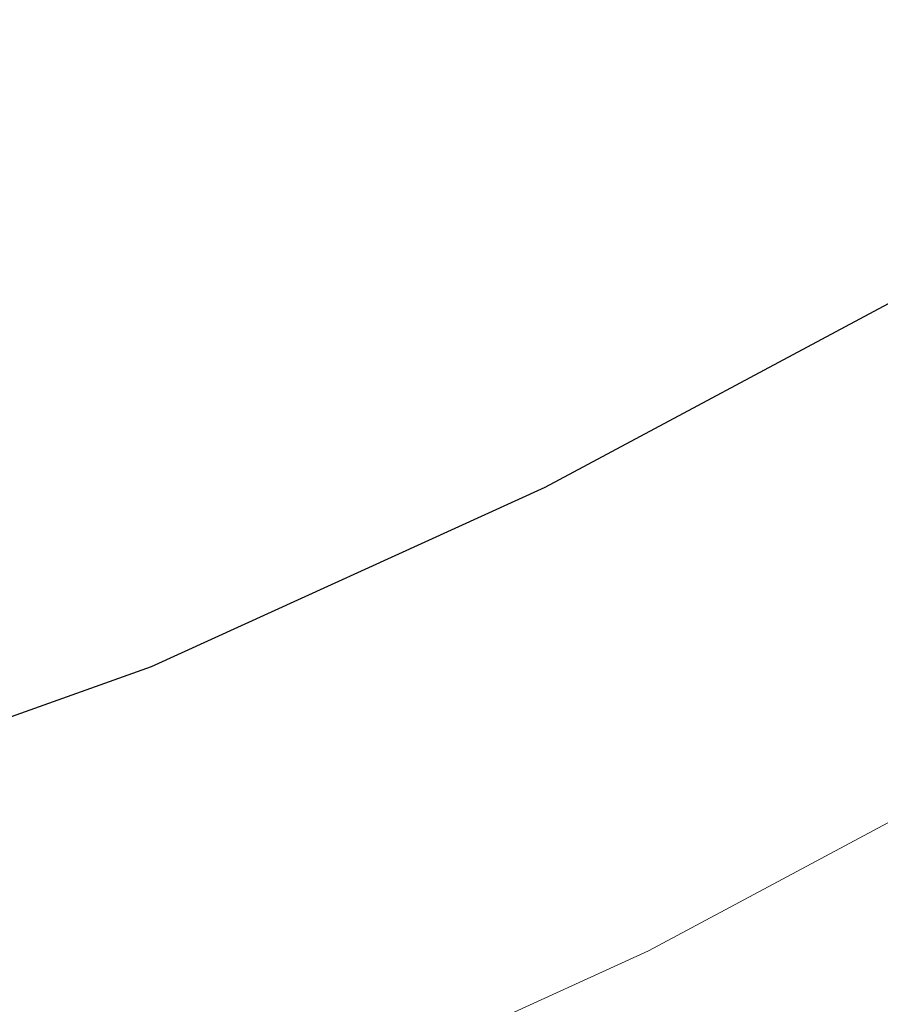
# Model space of a CAD drawing. Extents: x 1620613 to 1693141, y 557269 to 607790.
# Tile 158 of 256: x 1620816.6 to 1620817.84, y 607275.68 to 607277.1. Entities that reach past the tile are written whole.
import ezdxf

# ---------------------------------------------------------------- set-up
doc = ezdxf.new("R2010")
doc.units = 0
doc.header["$LTSCALE"] = 10
doc.header["$MEASUREMENT"] = 0
doc.linetypes.add('DGN Style 2', pattern=[7.346996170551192, 4.408197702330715, -2.938798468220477])
doc.linetypes.add('DGN Style 3', pattern=[10.28579463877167, 7.346996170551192, -2.938798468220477])
for name, color, linetype, lineweight in [('BD_X_Building', 241, 'Continuous', 0), ('DR_X_Text', 7, 'Continuous', 0), ('DT_X_Contour_Major', 132, 'DGN Style 3', 30), ('DT_X_Contour_Minor', 136, 'DGN Style 3', 0), ('SV_X_Top_of_Bank', 97, 'DGN Style 2', 0)]:
    doc.layers.add(name, color=color, linetype=linetype, lineweight=lineweight)
doc.styles.get("Standard").update_dxf_attribs({"font": 'arial.ttf'})
doc.styles.add('Style-Arial', font='arial.ttf')
doc.dimstyles.get("Standard").update_dxf_attribs({"dimtxt": 0.18, "dimasz": 0.18, "dimexe": 0.18, "dimexo": 0.0625, "dimgap": 0.09, "dimtad": 0, "dimtih": 1, "dimtoh": 1, "dimdec": 4, "dimzin": 0, "dimdsep": 46, "dimtxsty": 'Standard', "dimcen": 0.09, "dimadec": 0, "dimazin": 0, "dimtfac": 1, "dimtdec": 4, "dimtofl": 0, "dimtmove": 0, "dimatfit": 3, "dimfxl": 1, "dimtolj": 1, "dimtzin": 0, "dimarcsym": 0})

# ---------------------------------------------------------------- blocks, each defined once
blk = doc.blocks.new('*U1004')
at = {"layer": 'DT_X_Contour_Major', "elevation": -0.5999585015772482, "flags": 128}
blk.add_lwpolyline([(-10.73377092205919, 53.6119735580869), (-16.65830646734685, 49.39508286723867), (-17.82043761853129, 48.56852365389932), (-18.76774440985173, 47.89608488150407), (-19.50022684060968, 47.37776655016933), (-20.01788491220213, 47.01356865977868), (-21.11187395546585, 46.24786820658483), (-21.67916990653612, 45.79580808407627), (-22.56056597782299, 45.01390305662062), (-23.75606216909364, 43.90215312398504), (-25.26565848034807, 42.46055828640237), (-29.71004880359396, 38.17651217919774), (-31.24964678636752, 36.71359038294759), (-32.53514799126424, 35.53785957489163), (-33.56655241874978, 34.64931975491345), (-34.34386006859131, 34.04797092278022), (-36.07788476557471, 32.82729535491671), (-36.67514828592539, 32.41886035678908), (-37.16642032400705, 32.10906203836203), (-37.55170087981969, 31.89790039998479), (-37.83098995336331, 31.78537544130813), (-38.43443884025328, 31.61682445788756), (-38.67519470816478, 31.52673416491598), (-38.94487564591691, 31.38287652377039), (-39.24348165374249, 31.18525153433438), (-39.57101273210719, 30.93385919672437), (-40.48299570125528, 30.19178983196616), (-40.84040511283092, 29.94375833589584), (-41.22864612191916, 29.75621587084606), (-41.64771872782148, 29.62916243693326), (-42.09762293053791, 29.56259803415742), (-43.33847626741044, 29.46574500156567), (-43.85018974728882, 29.43326144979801), (-44.45469018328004, 29.40845056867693), (-45.1519775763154, 29.39131235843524), (-45.9420519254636, 29.38184681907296), (-49.84556845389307, 29.35557720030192), (-51.17910881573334, 28.78344180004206), (-51.61618658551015, 28.59568502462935), (-52.35590259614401, 28.27761558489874), (-53.39825684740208, 27.82923348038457), (-54.74324933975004, 27.25053871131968), (-58.73341364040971, 25.53360244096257), (-60.15440044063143, 24.92007024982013), (-61.42473761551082, 24.36717587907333), (-62.54442516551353, 23.87491932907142), (-63.5134630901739, 23.44330059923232), (-65.89669805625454, 22.37316774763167), (-66.88007602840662, 21.93247842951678), (-68.04278372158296, 21.41301011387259), (-69.38482113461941, 20.81476280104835), (-70.9061882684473, 20.13773649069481), (-75.20227358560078, 18.22729433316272), (-76.75395307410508, 17.53665850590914), (-78.18692755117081, 16.89758264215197), (-79.50119701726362, 16.31006674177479), (-80.69676147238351, 15.77411080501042), (-83.7266600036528, 14.41364159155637), (-84.86542697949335, 13.90157591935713), (-86.00930400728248, 13.3857308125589), (-87.15829108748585, 12.86610627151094), (-88.31238821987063, 12.34270229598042), (-91.39679397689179, 10.94191911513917), (-92.55209704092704, 10.41776898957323), (-93.704701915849, 9.895905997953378), (-94.85460860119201, 9.376330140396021), (-96.00181709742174, 8.859041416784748), (-99.05744216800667, 7.482654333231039), (-100.0939483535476, 7.015814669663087), (-100.9117481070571, 6.647585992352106), (-101.5108414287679, 6.377968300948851), (-101.8912283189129, 6.206961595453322), (-102.6139847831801, 5.882425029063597), (-102.9177686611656, 5.744124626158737), (-103.2870529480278, 5.57262584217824), (-103.7218376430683, 5.367928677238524), (-104.2221227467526, 5.130033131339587), (-105.6435502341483, 4.451380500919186), (-106.1211931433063, 4.223485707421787), (-106.4880512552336, 4.048790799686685), (-106.7441245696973, 3.927295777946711), (-106.8894130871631, 3.859000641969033), (-107.1291360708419, 3.747813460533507), (-107.2624900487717, 3.686513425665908), (-107.4827597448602, 3.586003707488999), (-107.7899451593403, 3.446284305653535), (-108.184046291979, 3.267355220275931), (-110.2259882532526, 2.340863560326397), (-110.4508946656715, 1.857240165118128), (-110.5099906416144, 1.749111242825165), (-110.5908901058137, 1.631991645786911), (-110.693593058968, 1.505881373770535), (-110.8180995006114, 1.370780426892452), (-111.1791879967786, 0.9985236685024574), (-111.3604077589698, 0.7363982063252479), (-111.6332506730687, 0.2292143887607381), (-111.9977167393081, -0.5230277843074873), (-112.453805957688, -1.520328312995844), (-113.7922080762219, -4.506540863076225), (-114.3463180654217, -5.614197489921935), (-115.0048464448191, -6.697507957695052), (-115.7677932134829, -7.756472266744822), (-116.6351583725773, -8.791090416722), (-119.0873566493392, -11.51761060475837), (-119.9171276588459, -12.44106565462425), (-120.567291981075, -13.1665406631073), (-121.0378496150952, -13.69403563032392), (-121.3288005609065, -14.02355055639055), (-121.8651941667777, -14.63828363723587), (-122.0436519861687, -14.84117075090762), (-122.1767302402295, -14.98878228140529), (-122.2644289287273, -15.08111822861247), (-122.306748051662, -15.11817859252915), (-122.3590929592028, -15.14330545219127), (-122.6215193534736, -15.30107688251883), (-123.3695398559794, -15.75554602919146), (-124.6031544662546, -16.5067128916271), (-126.3223631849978, -17.55457747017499), (-131.5543785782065, -20.7444799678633), (-133.3056607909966, -21.80791465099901), (-134.6354958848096, -22.60579182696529), (-135.5438838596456, -23.13811149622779), (-136.0308247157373, -23.40487365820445), (-136.7674041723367, -23.76216274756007), (-137.3613537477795, -24.05114544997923), (-138.5907678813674, -24.65012674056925), (-140.4556465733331, -25.55910661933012), (-142.9559898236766, -26.77808508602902), (-150.47085790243, -30.44202578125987), (-152.9982851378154, -31.66934858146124), (-154.9444157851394, -32.60336146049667), (-156.3092498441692, -33.24406441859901), (-157.0927873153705, -33.59145745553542), (-158.407158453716, -34.12675899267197), (-158.8597634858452, -34.31261257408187), (-159.2318002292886, -34.46869716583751), (-159.5232686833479, -34.5950127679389), (-159.7341688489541, -34.69155938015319), (-160.1891449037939, -34.90932502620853), (-160.403595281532, -34.9726859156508), (-160.7057143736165, -34.99944434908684), (-161.0955021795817, -34.98960032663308), (-161.5729586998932, -34.94315384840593), (-162.9630677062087, -34.77049329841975), (-163.5915896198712, -34.8109115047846), (-164.4345736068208, -35.06166153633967), (-165.4920196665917, -35.52274339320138), (-166.7639277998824, -36.19415707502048), (-170.4416322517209, -38.26503599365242), (-171.8236212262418, -39.01892638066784), (-173.2113098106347, -39.72743835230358), (-174.6046980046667, -40.3905719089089), (-176.0037858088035, -41.00832705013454), (-179.7422860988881, -42.59516954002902), (-181.0999493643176, -43.16763779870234), (-182.3690639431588, -43.69491070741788), (-183.5496298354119, -44.17698826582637), (-184.6416470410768, -44.61387047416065), (-187.4356280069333, -45.7186292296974), (-188.3588541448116, -46.0850279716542), (-189.0330468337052, -46.35565513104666), (-189.4582060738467, -46.5305107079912), (-189.6343318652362, -46.60959470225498), (-189.7719560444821, -46.69278991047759), (-190.073340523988, -46.87601981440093), (-190.8742758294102, -47.36331311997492), (-192.1747619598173, -48.1546698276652), (-193.9747989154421, -49.25008993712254), (-199.4409652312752, -52.57662809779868), (-201.3165164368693, -53.7176917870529), (-202.8435453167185, -54.64597923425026), (-204.0220518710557, -55.36149043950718), (-204.8520360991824, -55.86422540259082), (-206.6006309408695, -56.92115031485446), (-207.3815209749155, -57.37984330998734), (-208.4127449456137, -57.96322861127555), (-209.6943028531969, -58.67130621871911), (-211.2261946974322, -59.504076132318), (-215.6450181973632, -61.89105231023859), (-217.0946274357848, -62.6922008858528), (-218.1293375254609, -63.30541447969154), (-218.7491484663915, -63.73069309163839), (-218.9540602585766, -63.96803672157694), (-218.9472928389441, -64.35037309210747), (-219.2266561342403, -64.57905643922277), (-220.0698215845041, -64.97835420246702), (-221.4767891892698, -65.54826638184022), (-223.4475589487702, -66.28879297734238), (-233.9600228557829, -70.14268406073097), (-239.4100908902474, -72.23705121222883), (-240.4478701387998, -72.63609548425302), (-241.2254644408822, -72.93564237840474), (-241.7428737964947, -73.1356918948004), (-242.0000982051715, -73.23624403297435), (-242.3391166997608, -73.37171989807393), (-242.5651189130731, -73.4604465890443), (-242.9888616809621, -73.62501976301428), (-243.6103450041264, -73.86543941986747), (-244.4295688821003, -74.1817055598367), (-246.8778199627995, -75.12621057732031), (-247.6972221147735, -75.44054437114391), (-248.3192402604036, -75.67516698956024), (-248.7438743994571, -75.83007843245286), (-248.9711245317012, -75.90527870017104), (-249.3139462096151, -75.99953118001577), (-249.4553763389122, -76.03460672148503), (-249.6225504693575, -76.06914398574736), (-249.8154686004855, -76.10314297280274), (-250.0341307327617, -76.1366036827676), (-250.6515550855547, -76.2251145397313), (-250.7572361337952, -76.28727380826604), (-250.6112110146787, -76.40736847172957), (-250.2134797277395, -76.5853985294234), (-249.5640422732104, -76.82136398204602), (-247.4966008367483, -77.52785238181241), (-246.7252398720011, -77.69826776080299), (-245.9617380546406, -77.67964759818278), (-245.2060953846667, -77.47199189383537), (-244.4583118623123, -77.07530064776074), (-242.4747013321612, -75.76540993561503), (-241.3212684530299, -75.61646996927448), (-239.348677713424, -76.15206810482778), (-236.5569291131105, -77.37220434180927), (-232.9460226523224, -79.27687868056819), (-222.2247282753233, -85.26872771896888), (-218.6544389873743, -87.22645936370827), (-215.9845419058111, -88.60576751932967), (-214.2150370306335, -89.40665218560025), (-213.3459243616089, -89.62911336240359), (-212.228813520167, -89.4511118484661), (-211.7801512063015, -89.34597439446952), (-211.2719973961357, -89.16406316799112), (-210.7043520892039, -88.90537816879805), (-210.0772152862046, -88.56991939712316), (-208.3255284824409, -87.57299764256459), (-207.6233193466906, -87.1899204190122), (-206.8304570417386, -86.78838006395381), (-205.9469415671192, -86.36837657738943), (-204.9727729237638, -85.92990995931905), (-202.2541189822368, -84.7360481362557), (-201.2339543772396, -84.2960357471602), (-200.2124510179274, -83.87139494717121), (-199.1896089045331, -83.46212573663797), (-198.1654280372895, -83.06822811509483), (-195.4324940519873, -82.03832991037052), (-194.4539366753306, -81.65563499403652), (-193.5679650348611, -81.27997389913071), (-192.7745791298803, -80.91134662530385), (-192.0737789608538, -80.54975317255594), (-190.32842615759, -79.59488239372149), (-189.6504994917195, -79.24457638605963), (-188.9257340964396, -78.90981144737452), (-188.1541299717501, -78.59058757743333), (-187.3356871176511, -78.28690477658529), (-185.0907212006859, -77.49780539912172), (-184.3325525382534, -77.23034574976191), (-183.7417709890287, -77.01979133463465), (-183.3183765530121, -76.86614215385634), (-183.0623692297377, -76.76939820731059), (-182.6028658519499, -76.58728799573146), (-182.2722142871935, -76.4601734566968), (-181.6248871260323, -76.21541249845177), (-180.660884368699, -75.85300512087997), (-179.380206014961, -75.3729513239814), (-175.542829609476, -73.93594597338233), (-174.0332973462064, -73.36545769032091), (-172.3827328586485, -72.73174685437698), (-170.5911361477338, -72.0348134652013), (-168.6585072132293, -71.27465752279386), (-163.3167870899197, -69.16327827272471), (-161.5280496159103, -68.4570101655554), (-160.1681272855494, -67.92174028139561), (-159.2370200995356, -67.55746862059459), (-158.7347280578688, -67.36419518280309), (-157.9670361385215, -67.0767969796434), (-157.6216973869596, -66.92370839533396), (-157.1614500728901, -66.67999129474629), (-156.5862941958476, -66.3456456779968), (-155.8962297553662, -65.92067154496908), (-153.9028464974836, -64.666569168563), (-153.1282227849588, -64.20210239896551), (-152.2993890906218, -63.74927887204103), (-151.4163454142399, -63.30809858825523), (-150.4790917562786, -62.87856154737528), (-147.9074686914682, -61.74865376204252), (-146.8264920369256, -61.28267503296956), (-145.5122793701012, -60.73216968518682), (-143.9648306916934, -60.09713771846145), (-142.1841460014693, -59.37757913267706), (-137.1246721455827, -57.34605407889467), (-135.3881328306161, -56.65855684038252), (-133.9731202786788, -56.11970891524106), (-132.8796344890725, -55.72951030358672), (-132.107675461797, -55.48796100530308), (-130.4778204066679, -55.04202862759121), (-129.8940351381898, -54.86025327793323), (-129.3650706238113, -54.64937651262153), (-128.8909268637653, -54.40939833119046), (-128.4716038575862, -54.14031873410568), (-127.4265035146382, -53.38397125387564), (-127.0504658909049, -53.13931163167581), (-126.706178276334, -52.97259337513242), (-126.3936406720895, -52.8838164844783), (-126.1128530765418, -52.87298095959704), (-125.4064195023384, -52.94800804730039), (-125.1204987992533, -53.00101726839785), (-124.7925618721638, -53.10377461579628), (-124.4226087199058, -53.25628008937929), (-124.0106393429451, -53.45853368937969), (-121.9900777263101, -54.51846278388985), (-120.2412646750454, -53.72941421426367), (-119.9025982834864, -53.57761703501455), (-119.6360904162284, -53.46038916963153), (-119.4417410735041, -53.37773061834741), (-119.3195502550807, -53.32964138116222), (-119.0899194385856, -53.24749583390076), (-119.0016083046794, -53.21353781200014), (-118.9088980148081, -53.17327290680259), (-118.811788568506, -53.12670111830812), (-118.7102799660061, -53.07382244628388), (-118.433724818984, -52.92440347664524), (-118.341659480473, -52.87479305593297), (-118.2728798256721, -52.83802602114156), (-118.2273858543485, -52.81410237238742), (-118.2051775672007, -52.80302210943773), (-118.1770030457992, -52.79059925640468), (-118.1604607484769, -52.78334929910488), (-118.131964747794, -52.77091656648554), (-118.0915150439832, -52.75330105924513), (-118.0391116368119, -52.73050277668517), (-117.8834309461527, -52.66279699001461), (-117.8322742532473, -52.64046413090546), (-117.7955646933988, -52.62424489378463), (-117.7733022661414, -52.61413927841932), (-117.7654869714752, -52.61014728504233), (-117.7639090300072, -52.60765346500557), (-117.6817146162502, -52.57226779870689), (-117.4363148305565, -52.46798116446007), (-117.0277096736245, -52.29479356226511), (-116.4558991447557, -52.05270499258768), (-114.7134639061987, -51.31526751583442), (-114.0982569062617, -51.05326104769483), (-113.5594623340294, -50.82031975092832), (-113.0970801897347, -50.61644362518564), (-112.7111104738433, -50.44163267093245), (-111.783741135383, -50.01422368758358), (-111.4237898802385, -49.8491583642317), (-111.0394631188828, -49.67451913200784), (-110.630760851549, -49.49030599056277), (-110.1976830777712, -49.29651893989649), (-109.0103083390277, -48.76698825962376), (-108.4570306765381, -48.52119234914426), (-107.6877287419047, -48.18095262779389), (-106.7024025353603, -47.74626909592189), (-105.5010520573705, -47.21714175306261), (-102.0094184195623, -45.6802104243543), (-100.6969020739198, -45.10150892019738), (-99.37807826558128, -44.51810290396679), (-98.05294699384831, -43.9299923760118), (-96.72150825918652, -43.33717733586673), (-93.16259501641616, -41.75006454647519), (-91.76980779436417, -41.1275488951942), (-90.26063105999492, -40.45033653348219), (-88.63506481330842, -39.71842746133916), (-86.89310905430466, -38.93182167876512), (-82.09270768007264, -36.7612773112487), (-80.39681498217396, -35.99461507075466), (-78.90943791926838, -35.3225366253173), (-77.6305764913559, -34.74504197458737), (-76.56023069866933, -34.2621311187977), (-73.98399609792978, -33.1004805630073), (-72.97347641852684, -32.64564099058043), (-71.87409333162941, -32.15236019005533), (-70.68584683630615, -31.620638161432), (-69.40873693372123, -31.05047490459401), (-65.88462598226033, -29.4787845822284), (-64.62347106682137, -28.91544448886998), (-63.48308953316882, -28.40419195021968), (-62.46348138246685, -27.94502696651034), (-61.5646466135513, -27.53794953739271), (-59.32878507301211, -26.52185979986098), (-58.57041817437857, -26.17659243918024), (-57.97221363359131, -25.90285766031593), (-57.53417145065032, -25.70065546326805), (-57.25629162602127, -25.56998584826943), (-56.728828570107, -25.31691031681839), (-56.53680415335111, -25.22439875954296), (-56.35632819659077, -25.13667073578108), (-56.1874006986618, -25.05372624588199), (-56.03002166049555, -24.97556528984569), (-55.62574217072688, -24.7735141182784), (-55.42500568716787, -24.67597781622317), (-55.12600585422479, -24.53490728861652), (-54.72874267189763, -24.3503025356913), (-54.23321614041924, -24.12216355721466), (-52.78079425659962, -23.4557473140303), (-52.30419238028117, -23.23717727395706), (-51.96370316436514, -23.08127933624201), (-51.75932660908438, -22.98805350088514), (-51.69106271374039, -22.95749976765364), (-51.69050920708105, -22.95958594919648), (-51.6877333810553, -22.95901007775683), (-51.67982103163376, -22.95571782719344), (-51.66677215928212, -22.94970919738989), (-51.64858676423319, -22.94098418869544), (-51.59324368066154, -22.91409565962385), (-51.56284228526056, -22.89934679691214), (-51.51314541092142, -22.8752666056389), (-51.4441530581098, -22.84185508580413), (-51.35586522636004, -22.79911223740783), (-50.89883256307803, -22.57787251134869), (-50.69231312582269, -18.5527205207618), (-50.5474165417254, -17.63390223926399), (-50.2012351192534, -16.60251253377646), (-49.65376885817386, -15.45855140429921), (-48.90501775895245, -14.202018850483), (-46.63996837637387, -10.70117014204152), (-45.6946967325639, -9.466899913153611), (-44.55766883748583, -8.389725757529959), (-43.22888469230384, -7.469647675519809), (-41.70834429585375, -6.706665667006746), (-37.39789490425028, -4.881508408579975), (-35.95202314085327, -4.269288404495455), (-34.84724489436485, -3.801496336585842), (-34.08356016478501, -3.478132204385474), (-33.66096895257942, -3.299196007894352), (-32.98885040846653, -3.014603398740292), (-32.56708585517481, -2.771073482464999), (-31.80588110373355, -2.253928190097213), (-30.70523615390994, -1.463167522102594), (-29.26515100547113, -0.3987914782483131), (-24.97233701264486, 2.80436514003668), (-23.38410124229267, 3.962981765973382), (-21.8390044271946, 5.036464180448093), (-20.33704656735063, 6.024812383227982), (-18.87822766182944, 6.928026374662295), (-15.04556252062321, 9.223084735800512), (-13.7699835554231, 9.989806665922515), (-12.81774551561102, 10.56867868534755), (-12.18884840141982, 10.95970079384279), (-11.88329221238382, 11.16287299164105), (-11.49959694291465, 11.45419897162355), (-11.18522729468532, 11.65942326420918), (-10.52988980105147, 12.05660165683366), (-9.533584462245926, 12.64573414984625), (-8.196311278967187, 13.42682074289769), (-4.175625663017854, 15.76565712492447), (-2.723575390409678, 16.61259203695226), (-1.38293878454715, 17.39926948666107), (-0.1537158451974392, 18.12568947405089), (0.9640934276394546, 18.7918519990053), (3.796366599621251, 20.48794211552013), (4.937221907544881, 21.17791070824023), (6.235582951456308, 21.97574889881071), (7.691449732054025, 22.88145668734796), (9.304822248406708, 23.89503407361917), (13.81715660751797, 26.7417332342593), (15.40810793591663, 27.75897642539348), (16.79671115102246, 28.67568162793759), (17.9829662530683, 29.49184884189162), (18.9668732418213, 30.20747806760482), (21.32082772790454, 31.98177201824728), (22.13515316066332, 32.46913583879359), (22.8126635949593, 32.60050683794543), (23.353359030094, 32.37588501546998), (23.7572394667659, 31.79527037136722), (25.32277983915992, 28.25508544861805)], dxfattribs=at)
at = {"layer": 'DT_X_Contour_Minor', "transparency": 33554559, "flags": 128}
for points, elevation in [([(-8.492572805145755, 53.84820810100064), (-15.07808903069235, 49.16085297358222), (-16.3698752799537, 48.24207730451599), (-17.42286993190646, 47.49461677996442), (-18.23707298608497, 46.91847140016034), (-18.81248444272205, 46.51364116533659), (-20.02852619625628, 45.66251406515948), (-20.61667068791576, 45.20093063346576), (-21.4690728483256, 44.45452566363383), (-22.58573267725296, 43.42329915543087), (-23.96665017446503, 42.1072511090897), (-28.00144039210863, 38.21802760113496), (-29.43448192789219, 36.86505633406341), (-30.70751387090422, 35.72306016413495), (-31.82053622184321, 34.79203909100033), (-32.773548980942, 34.07199311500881), (-35.10157021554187, 32.43317064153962), (-35.90342855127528, 31.88482473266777), (-36.56298763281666, 31.46890386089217), (-37.08024746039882, 31.18540802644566), (-37.45520803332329, 31.03433722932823), (-38.26537055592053, 30.80804848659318), (-38.5701864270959, 30.70207889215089), (-38.87701214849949, 30.55388666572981), (-39.18584772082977, 30.36347180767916), (-39.49669314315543, 30.1308343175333), (-40.32829407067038, 29.45417083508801), (-40.65420147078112, 29.22800079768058), (-41.00822297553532, 29.05698829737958), (-41.39035858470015, 28.94113333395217), (-41.80060829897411, 28.88043590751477), (-42.93209300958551, 28.7921194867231), (-43.44573148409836, 28.76218254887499), (-44.138033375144, 28.73860905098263), (-45.00899868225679, 28.72139899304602), (-46.05862740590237, 28.71055237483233), (-51.37377608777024, 28.67478285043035), (-51.64091039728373, 28.5601728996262), (-51.89018734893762, 28.45297396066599), (-53.54094456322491, 27.74273809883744), (-59.19179588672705, 25.3112302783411), (-60.67735568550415, 24.67029647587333), (-61.94700678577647, 24.11884824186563), (-63.0007491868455, 23.65688557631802), (-63.8385828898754, 23.28440847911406), (-65.78492783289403, 22.41045031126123), (-66.63796543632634, 22.0283434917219), (-67.73731953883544, 21.5374916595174), (-69.08299014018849, 20.93789481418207), (-70.67497724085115, 20.22955295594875), (-75.24869817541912, 18.19564798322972), (-76.87309035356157, 17.47275672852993), (-78.31597618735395, 16.82951169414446), (-79.57735567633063, 16.26591287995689), (-80.65722882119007, 15.78196028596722), (-83.29488208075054, 14.59761499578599), (-84.31423909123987, 14.13911842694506), (-85.39407017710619, 13.65188768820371), (-86.53437533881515, 13.13592277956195), (-87.73515457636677, 12.59122370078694), (-91.01786464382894, 11.10038059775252), (-92.24744508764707, 10.54253152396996), (-93.47415386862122, 9.98711662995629), (-94.69799098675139, 9.434135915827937), (-95.91895644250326, 8.883589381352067), (-99.17103543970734, 7.41871086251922), (-100.2649665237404, 6.925994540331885), (-101.1077005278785, 6.546504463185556), (-101.6992374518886, 6.280240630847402), (-102.0395772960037, 6.127203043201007), (-102.6122207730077, 5.870071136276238), (-102.8710252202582, 5.751846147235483), (-103.2179559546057, 5.590020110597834), (-103.6530129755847, 5.38459302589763), (-104.1761962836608, 5.135564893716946), (-105.6888534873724, 4.413355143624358), (-106.1915380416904, 4.173437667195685), (-106.5650988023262, 3.995342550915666), (-106.8095357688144, 3.879069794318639), (-106.9248489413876, 3.824619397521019), (-107.0601856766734, 3.76184815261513), (-107.1354712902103, 3.727240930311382), (-107.2598255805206, 3.6704976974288), (-107.4332485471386, 3.591618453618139), (-107.6557401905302, 3.490603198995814), (-108.8085281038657, 2.967547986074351), (-109.2859254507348, 1.940985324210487), (-109.4113654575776, 1.7114655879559), (-109.5830866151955, 1.462861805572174), (-109.8010889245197, 1.195173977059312), (-110.0653723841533, 0.9084021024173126), (-110.8318364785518, 0.1182317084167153), (-111.1405282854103, -0.2686568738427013), (-111.4917556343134, -0.8366948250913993), (-111.8855185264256, -1.585882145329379), (-112.3218169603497, -2.516218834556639), (-113.5419935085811, -5.238649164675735), (-114.0471570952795, -6.24846274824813), (-114.6475154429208, -7.236080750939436), (-115.3430685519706, -8.201503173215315), (-116.1338164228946, -9.144730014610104), (-118.3694037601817, -11.63040748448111), (-119.1451630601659, -12.49439190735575), (-119.7957504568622, -13.22208707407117), (-120.3211659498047, -13.81349298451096), (-120.7214095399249, -14.2686096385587), (-121.6218299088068, -15.30053504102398), (-121.9213992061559, -15.64111272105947), (-122.1447918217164, -15.88890170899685), (-122.2920077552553, -16.04390200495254), (-122.3630470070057, -16.10611360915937), (-122.4509161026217, -16.14829296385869), (-122.7035569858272, -16.29858686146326), (-123.3955778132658, -16.71783403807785), (-124.5269785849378, -17.40603449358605), (-126.0977593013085, -18.36318822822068), (-130.8723478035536, -21.27420255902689), (-132.5060559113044, -22.2619009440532), (-133.8262388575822, -23.04173535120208), (-134.8328966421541, -23.61370578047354), (-135.52602926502, -23.97781223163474), (-136.956349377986, -24.67161079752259), (-137.7491084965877, -25.05695722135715), (-139.0546457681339, -25.69264756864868), (-140.8729611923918, -26.57868183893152), (-143.2040547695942, -27.71506003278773), (-150.1040085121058, -31.07919378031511), (-152.4425822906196, -32.21340242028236), (-154.2833383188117, -33.09292802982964), (-155.6262765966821, -33.71777060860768), (-156.4713971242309, -34.08793015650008), (-158.0612948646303, -34.73544491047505), (-158.6026263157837, -34.95731399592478), (-159.034197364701, -35.13728518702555), (-159.3560080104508, -35.27535848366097), (-159.5680582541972, -35.37153388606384), (-159.9871783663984, -35.57213776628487), (-160.2028264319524, -35.6282573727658), (-160.5354305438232, -35.64616328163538), (-160.9849907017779, -35.62585549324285), (-161.551506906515, -35.56733400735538), (-163.2181581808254, -35.36032511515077), (-163.9239199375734, -35.38187072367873), (-164.7912167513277, -35.60176421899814), (-165.8200486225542, -36.02000560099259), (-167.0104155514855, -36.63659486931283), (-170.4001074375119, -38.54529676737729), (-171.6738685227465, -39.24014763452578), (-172.9528828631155, -39.89317381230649), (-174.2371504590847, -40.50437530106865), (-175.5266713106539, -41.07375210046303), (-178.9723979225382, -42.53632397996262), (-180.2544681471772, -43.07611123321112), (-181.5163838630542, -43.59854408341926), (-182.7581450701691, -44.10362253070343), (-183.9797517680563, -44.59134657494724), (-187.2104969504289, -45.86880482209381), (-188.2780448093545, -46.2924802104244), (-189.0576294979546, -46.60541269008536), (-189.5492510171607, -46.80760226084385), (-189.7529093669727, -46.89904892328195), (-189.9120474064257, -46.99524947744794), (-190.1994348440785, -47.16993256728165), (-190.9422436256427, -47.6218314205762), (-192.1404737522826, -48.35094603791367), (-193.7941252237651, -49.35727641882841), (-198.8110909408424, -52.41044511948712), (-200.565739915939, -53.47782217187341), (-202.066962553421, -54.39007680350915), (-203.3147588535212, -55.14720901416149), (-204.3091288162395, -55.74921880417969), (-206.6228802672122, -57.14774834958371), (-207.571740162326, -57.70909219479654), (-208.6830062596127, -58.34422657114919), (-209.956678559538, -59.05315147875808), (-211.3927570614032, -59.83586691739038), (-215.4388413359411, -62.02149546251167), (-216.7657182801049, -62.78071422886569), (-217.7117859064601, -63.41914911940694), (-218.2770442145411, -63.93680013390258), (-218.4614932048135, -64.33366727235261), (-218.4456114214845, -65.23093447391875), (-218.8592534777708, -65.67890275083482), (-220.1120909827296, -66.34985718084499), (-222.204123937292, -67.24379776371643), (-225.1353523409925, -68.36072449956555), (-234.0708886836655, -71.63651066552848), (-236.5019040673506, -72.99134994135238), (-237.0932979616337, -74.59902814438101), (-235.8450703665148, -76.4595452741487), (-232.7572212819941, -78.57290133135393), (-222.0701284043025, -84.54563605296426), (-218.5152384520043, -86.49776137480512), (-215.86588825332, -87.87458629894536), (-214.1220778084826, -88.67611082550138), (-213.2838071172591, -88.90233495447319), (-212.2558049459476, -88.73853210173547), (-211.8429311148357, -88.64178115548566), (-211.3753112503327, -88.47438045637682), (-210.8529453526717, -88.23633000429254), (-210.2758334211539, -87.92762979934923), (-208.6638735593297, -87.01022958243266), (-207.9868110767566, -86.64415467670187), (-207.1645935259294, -86.2339801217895), (-206.1972209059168, -85.77970591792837), (-205.0846932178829, -85.28133206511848), (-201.9244126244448, -83.89353559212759), (-200.7700283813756, -83.39391655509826), (-199.6770860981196, -82.93590679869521), (-198.645585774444, -82.51950632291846), (-197.6755274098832, -82.144715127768), (-195.1706277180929, -81.20075098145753), (-194.2737205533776, -80.84998788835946), (-193.4616738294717, -80.50567171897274), (-192.7344875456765, -80.1678024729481), (-192.0921617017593, -79.8363801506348), (-190.4924400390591, -78.9611831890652), (-189.8710791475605, -78.64010649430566), (-189.2067877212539, -78.33327413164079), (-188.4995657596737, -78.04068610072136), (-187.749413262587, -77.76234240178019), (-185.6917658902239, -77.0390849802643), (-184.9968583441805, -76.79394199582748), (-184.455371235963, -76.60095610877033), (-184.0673045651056, -76.46012731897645), (-183.8326583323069, -76.37145562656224), (-183.4114956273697, -76.20454057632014), (-183.0717121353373, -76.07428115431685), (-182.3682336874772, -75.80868917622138), (-181.3010602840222, -75.40776464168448), (-179.8701919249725, -74.87150755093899), (-175.5696163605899, -73.26104523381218), (-173.9291817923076, -72.64197545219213), (-172.2333097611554, -71.99261284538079), (-170.4820002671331, -71.31295741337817), (-168.675253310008, -70.60300915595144), (-163.7833448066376, -68.66942336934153), (-162.1383236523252, -68.02004190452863), (-160.8721915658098, -67.522086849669), (-159.9849485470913, -67.17555820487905), (-159.4765945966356, -66.98045597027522), (-158.6261694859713, -66.6620852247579), (-158.2436140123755, -66.4924984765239), (-157.7337664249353, -66.2225162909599), (-157.0966267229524, -65.85213866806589), (-156.3321949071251, -65.3813656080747), (-154.1239872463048, -63.99211019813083), (-153.2658833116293, -63.47758842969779), (-152.3477272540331, -62.97596468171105), (-151.3695190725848, -62.48723895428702), (-150.3312587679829, -62.01141124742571), (-147.4824951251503, -60.75973472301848), (-146.3314798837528, -60.26219184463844), (-145.0150068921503, -59.7083206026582), (-143.5330761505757, -59.09812099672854), (-141.8856876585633, -58.43159302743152), (-137.2720413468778, -56.57908062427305), (-135.6885213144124, -55.95216383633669), (-134.3981959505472, -55.46079777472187), (-133.4010652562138, -55.1049824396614), (-132.6971292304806, -54.88471783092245), (-131.2108927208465, -54.47807984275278), (-130.6555999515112, -54.29571359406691), (-130.1043990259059, -54.05359333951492), (-129.5572899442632, -53.75171907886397), (-129.0142727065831, -53.39009081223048), (-127.5716825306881, -52.34607675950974), (-127.0677549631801, -52.00675716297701), (-126.6379148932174, -51.77180891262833), (-126.2821623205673, -51.64123200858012), (-126.0004972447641, -51.61502645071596), (-125.3481737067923, -51.68430675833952), (-125.0562257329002, -51.74790574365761), (-124.6696244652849, -51.8867424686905), (-124.188369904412, -52.10081693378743), (-123.6124620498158, -52.39012913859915), (-120.7040343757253, -53.91580748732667), (-119.51421548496, -53.37897200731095), (-119.2838011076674, -53.27569558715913), (-119.10248035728, -53.19593867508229), (-118.970253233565, -53.13970127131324), (-118.8871197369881, -53.10698337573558), (-118.7308885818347, -53.05109499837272), (-118.6708053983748, -53.02799138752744), (-118.6077292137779, -53.00059683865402), (-118.5416600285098, -52.96891135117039), (-118.4725978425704, -52.93293492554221), (-118.2844413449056, -52.83127653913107), (-118.2218039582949, -52.79752369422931), (-118.1750091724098, -52.7725089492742), (-118.1440569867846, -52.75623230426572), (-118.1289474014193, -52.74869375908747), (-118.0985239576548, -52.73530920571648), (-118.0516161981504, -52.71486564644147), (-118.0159631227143, -52.69935465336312), (-117.9100445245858, -52.65329048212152), (-117.8752396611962, -52.63809614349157), (-117.8502640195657, -52.62706125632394), (-117.8351176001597, -52.62018582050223), (-117.8298004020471, -52.61746983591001), (-117.8287268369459, -52.61577314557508), (-117.7415130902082, -52.57845470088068), (-117.4806770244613, -52.4677718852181), (-117.0462186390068, -52.28372469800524), (-116.4381379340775, -52.02631313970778), (-114.5850929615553, -51.24206315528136), (-113.9380895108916, -50.96676909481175), (-113.3868628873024, -50.72907440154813), (-112.9314130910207, -50.52897907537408), (-112.571740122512, -50.36648311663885), (-111.7403146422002, -49.98329304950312), (-111.4176032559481, -49.83530506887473), (-111.0730382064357, -49.67873367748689), (-110.7066194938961, -49.51357887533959), (-110.3183471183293, -49.33984066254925), (-109.2538159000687, -48.86509421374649), (-108.7303056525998, -48.63263465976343), (-107.9581733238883, -48.29131583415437), (-106.9374189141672, -47.84113773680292), (-105.6680424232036, -47.28210036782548), (-101.9515423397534, -45.6461883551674), (-100.581994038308, -45.04247959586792), (-99.26072419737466, -44.45828732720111), (-97.98773281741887, -43.89361154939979), (-96.76301989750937, -43.34845226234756), (-93.5614900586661, -41.92071615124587), (-92.27156418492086, -41.34398258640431), (-90.80293394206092, -40.68458397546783), (-89.15559933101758, -39.94252031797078), (-87.3295603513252, -39.11779161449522), (-82.22185058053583, -36.80829500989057), (-80.41739153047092, -35.99255317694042), (-78.83479670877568, -35.27745013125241), (-77.47406611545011, -34.66298587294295), (-76.33519975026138, -34.14916040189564), (-73.59404174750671, -32.91314419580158), (-72.54619530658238, -32.44139086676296), (-71.45852448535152, -31.95314303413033), (-70.33102928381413, -31.44840069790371), (-69.16370970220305, -30.92716385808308), (-65.99775831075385, -29.51520628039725), (-64.84745490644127, -29.00124748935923), (-63.77100823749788, -28.51833929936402), (-62.76841830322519, -28.06648171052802), (-61.83968510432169, -27.64567472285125), (-59.46153888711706, -26.56492355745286), (-58.65491140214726, -26.19768423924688), (-58.01863860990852, -25.90652965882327), (-57.552720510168, -25.69145981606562), (-57.2571571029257, -25.55247471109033), (-56.6961276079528, -25.28329408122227), (-56.49730208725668, -25.18760355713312), (-56.32159764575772, -25.10241745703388), (-56.16901428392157, -25.02773578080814), (-56.03955200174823, -24.96355852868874), (-55.72514735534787, -24.80642508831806), (-55.55238282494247, -24.72293080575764), (-55.26989271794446, -24.59029803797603), (-54.87767703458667, -24.40852678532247), (-54.37573577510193, -24.17761704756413), (-51.77731688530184, -22.98538180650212), (-51.7360826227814, -22.79091591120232), (-51.72151687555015, -22.62124968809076), (-51.69549146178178, -22.19559354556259), (-51.65800638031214, -21.5139474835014), (-51.60906163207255, -20.57631150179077), (-51.46326274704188, -17.7346289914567), (-51.31786534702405, -16.65141810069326), (-50.99102230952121, -15.53304731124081), (-50.48273363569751, -14.37951662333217), (-49.79299932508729, -13.19082603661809), (-47.71178031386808, -9.974104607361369), (-46.80802851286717, -8.825103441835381), (-45.65768736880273, -7.790641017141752), (-44.26075688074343, -6.870717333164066), (-42.61723704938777, -6.065332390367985), (-37.90573170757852, -4.070357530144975), (-33.08645770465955, -2.029750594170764), (-32.66171611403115, -1.790621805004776), (-31.93848205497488, -1.306539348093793), (-30.91675552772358, -0.5775032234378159), (-29.59653653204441, 0.3964865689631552), (-25.67796258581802, 3.32039757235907), (-24.19284844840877, 4.399168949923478), (-22.67643649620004, 5.442549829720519), (-21.12872672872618, 6.450540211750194), (-19.54971914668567, 7.423140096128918), (-15.29730184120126, 9.969552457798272), (-13.88561271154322, 10.81751914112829), (-12.83985830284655, 11.45160992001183), (-12.16003861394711, 11.87182479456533), (-11.84615364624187, 12.07816376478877), (-11.49704002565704, 12.343233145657), (-11.21100385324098, 12.5299610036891), (-10.61473055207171, 12.89134254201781), (-9.708220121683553, 13.42737776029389), (-8.491472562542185, 14.13806665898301), (-4.833162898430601, 16.26610862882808), (-3.483265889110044, 17.05390806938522), (-2.177307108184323, 17.82127491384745), (-0.9152865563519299, 18.56820916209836), (0.3027957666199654, 19.29471081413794), (3.492430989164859, 21.20480509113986), (4.730960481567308, 21.95263804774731), (6.054322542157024, 22.76356620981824), (7.462517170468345, 23.63758957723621), (8.955544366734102, 24.57470815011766), (13.05006031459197, 27.15781795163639), (14.52627509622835, 28.10542483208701), (15.88403248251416, 29.01091312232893), (17.12333247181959, 29.87428282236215), (18.24417506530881, 30.69553393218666), (21.07514545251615, 32.82937877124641), (22.04204786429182, 33.44363855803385), (22.81952730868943, 33.6860342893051), (23.40758378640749, 33.55656596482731), (23.80621729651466, 33.05523358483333), (25.22452008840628, 29.84799968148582)], -0.9999584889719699), ([(-12.97496903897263, 53.37573901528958), (-18.23852390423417, 49.62931276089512), (-19.27099995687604, 48.89497000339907), (-20.11261888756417, 48.29755298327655), (-20.76338069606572, 47.83706170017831), (-21.22328538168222, 47.51349615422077), (-22.19522171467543, 46.83322234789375), (-22.74166912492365, 46.39068553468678), (-23.65205910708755, 45.57328044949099), (-24.92639166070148, 44.38100709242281), (-26.56466678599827, 42.81386546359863), (-31.41865721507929, 38.13499675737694), (-33.06481164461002, 36.56212443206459), (-34.36278211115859, 35.35265898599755), (-35.31256861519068, 34.50660041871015), (-35.91417115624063, 34.02394873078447), (-37.05419931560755, 33.22142006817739), (-37.44686802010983, 32.9528959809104), (-37.76985301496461, 32.7492202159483), (-38.02315429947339, 32.6103927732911), (-38.20677187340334, 32.53641365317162), (-38.60350712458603, 32.42560042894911), (-38.78020298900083, 32.35138943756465), (-39.0127391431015, 32.21186638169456), (-39.30111558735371, 32.00703126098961), (-39.64533232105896, 31.73688407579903), (-40.63769733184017, 30.92940882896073), (-41.02660875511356, 30.65951587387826), (-41.44906926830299, 30.45544344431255), (-41.90507887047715, 30.31719153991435), (-42.39463756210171, 30.24476016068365), (-43.74485952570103, 30.13937051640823), (-44.25464801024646, 30.10434035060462), (-44.7713469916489, 30.07829208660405), (-45.2949564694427, 30.06122572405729), (-45.82547644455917, 30.05314126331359), (-48.31736081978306, 30.03637154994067), (-50.71730723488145, 29.00671070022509), (-51.34218582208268, 28.73839608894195), (-52.18827312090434, 28.37473547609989), (-53.25556913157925, 27.91572886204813), (-54.54407385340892, 27.36137624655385), (-58.27503139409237, 25.75597460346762), (-59.63144519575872, 25.16984402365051), (-60.90246844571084, 24.61550351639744), (-62.08810114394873, 24.09295308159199), (-63.18834329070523, 23.60219271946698), (-66.00846827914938, 22.33588518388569), (-67.12218662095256, 21.83661336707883), (-68.34824790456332, 21.28852856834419), (-69.68665212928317, 20.6916307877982), (-71.13739929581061, 20.04592002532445), (-75.15584899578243, 18.25894068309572), (-76.6348157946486, 17.60056028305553), (-78.05787891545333, 16.96565358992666), (-79.42503835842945, 16.35422060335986), (-80.73629412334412, 15.7662613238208), (-84.15843792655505, 14.22966818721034), (-85.416614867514, 13.66403341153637), (-86.62453783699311, 13.11957393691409), (-87.78220683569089, 12.59628976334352), (-88.88962186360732, 12.09418089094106), (-91.77572330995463, 10.78345763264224), (-92.85674899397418, 10.29300645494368), (-93.93524996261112, 9.804695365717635), (-95.01122621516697, 9.31852436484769), (-96.08467775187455, 8.83449345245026), (-98.94384889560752, 7.546597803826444), (-99.9229301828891, 7.105634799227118), (-100.7157956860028, 6.74866752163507), (-101.32244540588, 6.475695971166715), (-101.7428793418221, 6.286720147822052), (-102.6157487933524, 5.894778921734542), (-102.9645121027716, 5.736403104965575), (-103.3561499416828, 5.555231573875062), (-103.7906623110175, 5.351264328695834), (-104.2680492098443, 5.124501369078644), (-105.5982469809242, 4.489405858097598), (-106.0508482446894, 4.273533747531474), (-106.4110037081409, 4.102239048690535), (-106.6787133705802, 3.975521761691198), (-106.8539772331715, 3.893381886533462), (-107.1980864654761, 3.7337787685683), (-107.3863440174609, 3.647221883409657), (-107.6930347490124, 3.507253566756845), (-108.1181586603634, 3.313873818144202), (-108.661715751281, 3.067082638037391), (-110.7965216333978, 2.098481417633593), (-111.1732024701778, 1.927646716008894), (-111.399154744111, 1.825253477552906), (-111.4743784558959, 1.791301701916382), (-111.4740036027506, 1.792018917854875), (-111.47424429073, 1.79208132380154), (-111.4752474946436, 1.791730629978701), (-111.4770132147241, 1.790966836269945), (-111.4898997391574, 1.784883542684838), (-111.4918796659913, 1.783998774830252), (-111.4932398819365, 1.783446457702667), (-111.4939803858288, 1.783226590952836), (-111.4951287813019, 1.783083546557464), (-111.4958629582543, 1.782857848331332), (-111.4972041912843, 1.782288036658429), (-111.4991524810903, 1.781374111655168), (-111.5017078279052, 1.780116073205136), (-111.5093314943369, 1.776302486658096), (-111.5127833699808, 1.774572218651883), (-111.5174212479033, 1.772241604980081), (-111.523245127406, 1.76931064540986), (-111.5302550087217, 1.765779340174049), (-111.5657351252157, 1.747899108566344), (-111.6409026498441, 1.582705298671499), (-111.7199048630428, 1.406909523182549), (-111.9246968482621, 0.9503195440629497), (-112.2552786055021, 0.2129353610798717), (-112.7116501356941, -0.8052430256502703), (-114.0963605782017, -3.894777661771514), (-114.6758191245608, -5.047626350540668), (-115.3756619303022, -6.189021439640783), (-116.1958889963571, -7.318962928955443), (-117.13650032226, -8.43745081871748), (-119.8053095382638, -11.40481372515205), (-120.6890922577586, -12.38773940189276), (-121.3388335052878, -13.11099425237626), (-121.7545332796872, -13.57457827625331), (-121.936191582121, -13.77849147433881), (-122.1085584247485, -13.97603223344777), (-122.1659047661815, -14.04122878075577), (-122.208668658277, -14.08866285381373), (-122.2368501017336, -14.11833445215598), (-122.2504490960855, -14.13024357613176), (-122.2672698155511, -14.13831794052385), (-122.5394817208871, -14.30356690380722), (-123.3435018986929, -14.79325802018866), (-124.6793303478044, -15.60739128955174), (-126.5469670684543, -16.74596671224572), (-132.2364093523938, -20.21475737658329), (-134.105265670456, -21.35392835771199), (-135.4447529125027, -22.1698483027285), (-136.2548710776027, -22.6625172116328), (-136.535620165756, -22.83193508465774), (-136.5784589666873, -22.85271469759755), (-136.9735989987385, -23.04533367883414), (-138.1268899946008, -23.60760591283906), (-140.0383319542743, -24.53953139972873), (-142.7079248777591, -25.84111013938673), (-150.8377072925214, -29.80485778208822), (-153.553987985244, -31.12529474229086), (-155.6054932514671, -32.11379489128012), (-156.9922230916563, -32.77035822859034), (-157.7141775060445, -33.09498475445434), (-158.7530220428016, -33.51807307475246), (-159.1169006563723, -33.66791115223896), (-159.429403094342, -33.80010914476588), (-159.6905293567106, -33.914667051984), (-159.900279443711, -34.01158487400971), (-160.3911114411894, -34.24651228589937), (-160.6043641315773, -34.31711445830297), (-160.875998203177, -34.35272541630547), (-161.2060136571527, -34.35334516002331), (-161.5944104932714, -34.31897368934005), (-162.7079772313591, -34.18066148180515), (-163.2592593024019, -34.23995228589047), (-164.0779304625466, -34.5215588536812), (-165.1639907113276, -35.02548118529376), (-166.5174400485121, -35.75171928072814), (-170.4831570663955, -37.98477522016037), (-171.9733739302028, -38.79770512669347), (-173.4697367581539, -39.56170289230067), (-174.9722455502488, -40.27676851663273), (-176.4809003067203, -40.94290199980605), (-180.5121742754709, -42.65401510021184), (-181.9454305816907, -43.25916436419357), (-183.2217440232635, -43.79127733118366), (-184.3411146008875, -44.25035400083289), (-185.3035423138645, -44.63639437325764), (-187.6607590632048, -45.56845363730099), (-188.439663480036, -45.87757573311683), (-189.0084641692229, -46.10589757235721), (-189.3671611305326, -46.25341915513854), (-189.5157543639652, -46.32014048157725), (-189.6318646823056, -46.39033034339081), (-189.947246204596, -46.58210706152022), (-190.8063080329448, -47.10479481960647), (-192.2090501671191, -47.95839361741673), (-194.1554726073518, -49.14290345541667), (-200.070839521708, -52.74281107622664), (-202.0672929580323, -53.95756140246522), (-203.620128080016, -54.90188166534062), (-204.7293448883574, -55.57577186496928), (-205.3949433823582, -55.97923200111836), (-206.5783816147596, -56.69455228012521), (-207.1627002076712, -57.0351443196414), (-208.0280773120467, -57.52043022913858), (-209.1745129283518, -58.15041000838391), (-210.602007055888, -58.92508365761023), (-217.9194495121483, -62.87784638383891), (-219.0398206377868, -63.30538070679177), (-219.2505596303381, -63.38580907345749), (-219.4026175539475, -63.44386517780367), (-219.4959944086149, -63.4795490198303), (-219.5306901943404, -63.49286059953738), (-219.5449708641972, -63.49852846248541), (-219.9455073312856, -63.65250679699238), (-221.1364062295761, -64.11019090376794), (-223.1176675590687, -64.87158078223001), (-225.8892913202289, -65.93667643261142), (-234.3341045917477, -69.18187252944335), (-237.1589949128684, -70.26825595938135), (-239.3000559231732, -71.09350917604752), (-240.7572876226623, -71.65763217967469), (-241.5306900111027, -71.96062497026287), (-242.6813239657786, -72.4204321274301), (-243.1614611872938, -72.6108825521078), (-243.7388973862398, -72.8373784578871), (-244.4136325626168, -73.09991984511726), (-245.1856667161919, -73.39850671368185), (-247.3741564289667, -74.24279900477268), (-248.1301286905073, -74.5302451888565), (-248.7566781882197, -74.75936452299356), (-249.2538049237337, -74.9301570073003), (-249.621508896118, -75.04262264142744), (-250.4294891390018, -75.2647618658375), (-250.7628191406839, -75.3474297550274), (-251.1568239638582, -75.42882900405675), (-251.6115036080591, -75.50895961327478), (-252.1268580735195, -75.58782158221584), (-253.5820364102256, -75.79642864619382), (-253.8311110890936, -75.9429288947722), (-253.486951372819, -76.22597434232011), (-252.5495572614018, -76.64556498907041), (-251.0189287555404, -77.20170083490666), (-246.146273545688, -78.86679002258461), (-244.4649413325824, -79.35867311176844), (-243.0754360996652, -79.58550548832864), (-241.9777578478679, -79.54728715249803), (-241.1719065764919, -79.2440181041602), (-239.4120724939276, -78.08189969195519), (-238.3887614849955, -77.9497620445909), (-236.63870402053, -78.42493791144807), (-234.1619001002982, -79.50742729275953), (-230.958349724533, -81.19723018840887), (-221.4465534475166, -86.51312259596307), (-218.2689537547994, -88.2483904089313), (-215.870001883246, -89.46727454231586), (-214.2496978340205, -90.16977499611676), (-213.4080416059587, -90.35589177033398), (-212.2018220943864, -90.16369159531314), (-211.7173712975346, -90.05016763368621), (-211.1686835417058, -89.85374587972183), (-210.5557588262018, -89.5744263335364), (-209.8785971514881, -89.2122089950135), (-207.9871834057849, -88.13576570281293), (-207.2598276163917, -87.73568616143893), (-206.4963205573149, -87.3427800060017), (-205.6966622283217, -86.95704723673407), (-204.8608526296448, -86.57848785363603), (-202.5838253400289, -85.5785606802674), (-201.6978803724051, -85.19815493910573), (-200.7478159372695, -84.80688309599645), (-199.7336320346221, -84.40474515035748), (-198.6553286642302, -83.99174110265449), (-195.6943603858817, -82.8759088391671), (-194.6341527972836, -82.46128209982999), (-193.6742562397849, -82.05427607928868), (-192.8146707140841, -81.65489077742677), (-192.0553962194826, -81.26312619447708), (-190.164412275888, -80.22858159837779), (-189.4299198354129, -79.8490462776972), (-188.6446804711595, -79.48634876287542), (-187.8086941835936, -79.14048905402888), (-186.9219609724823, -78.81146715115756), (-184.489676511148, -77.95652581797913), (-183.6682467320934, -77.66674950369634), (-183.0281707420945, -77.43862656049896), (-182.5694485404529, -77.27215698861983), (-182.2920801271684, -77.16734078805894), (-181.7942360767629, -76.97003541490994), (-181.4727164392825, -76.8460657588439), (-180.8815405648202, -76.62213582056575), (-180.020708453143, -76.29824559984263), (-178.8902201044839, -75.87439509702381), (-175.5160428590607, -74.6108467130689), (-174.1374128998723, -74.0889399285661), (-172.5321559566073, -73.47088086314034), (-170.7002720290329, -72.75666951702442), (-168.6417611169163, -71.9463058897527), (-162.8502293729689, -69.65713317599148), (-160.9177755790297, -68.89397842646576), (-159.4640630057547, -68.32139371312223), (-158.4890916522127, -67.93937903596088), (-157.9928615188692, -67.74793439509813), (-157.3079027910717, -67.49150873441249), (-156.9997807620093, -67.3549183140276), (-156.5891337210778, -67.13746629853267), (-156.0759616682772, -66.83915268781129), (-155.4602646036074, -66.45997748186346), (-153.681705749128, -65.34102813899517), (-152.9905622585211, -64.92661636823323), (-152.2510509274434, -64.52259306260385), (-151.4631717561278, -64.12895822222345), (-150.6269247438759, -63.74571184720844), (-148.3324422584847, -62.73757280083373), (-147.3215041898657, -62.30315822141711), (-146.0095518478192, -61.75601876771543), (-144.396585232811, -61.09615443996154), (-142.4826043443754, -60.32356523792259), (-136.9773029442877, -58.1130275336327), (-135.0877443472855, -57.36494984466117), (-133.5480446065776, -56.7786200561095), (-132.3582037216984, -56.35403816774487), (-131.5182216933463, -56.09120417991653), (-129.7447480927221, -55.60597741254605), (-129.1324703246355, -55.42479296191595), (-128.6257422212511, -55.24515968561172), (-128.2245637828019, -55.06707758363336), (-127.9289350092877, -54.89054665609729), (-127.281324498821, -54.42186574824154), (-127.0331768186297, -54.27186610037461), (-126.774441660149, -54.17337783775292), (-126.5051190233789, -54.12640096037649), (-126.2252089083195, -54.1309354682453), (-125.4646652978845, -54.21170933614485), (-125.184771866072, -54.25412879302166), (-124.9154992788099, -54.32080676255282), (-124.6568475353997, -54.41174324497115), (-124.4088166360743, -54.52693824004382), (-123.2761210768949, -55.12111808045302), (-120.9683138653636, -54.07985642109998), (-120.5213954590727, -53.87953848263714), (-120.1697004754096, -53.72483966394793), (-119.9132289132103, -53.61575996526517), (-119.7519807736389, -53.55229938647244), (-119.448950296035, -53.44389666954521), (-119.3324112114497, -53.39908423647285), (-119.2100668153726, -53.34594897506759), (-119.0819171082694, -53.28449088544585), (-118.9479620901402, -53.21470996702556), (-118.5830082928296, -53.01753041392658), (-118.4615150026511, -52.95206241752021), (-118.3707504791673, -52.90354309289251), (-118.310714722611, -52.87197244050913), (-118.2814077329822, -52.85735045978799), (-118.2442274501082, -52.84095674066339), (-118.2223975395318, -52.83138939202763), (-118.1847930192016, -52.81498263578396), (-118.1314138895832, -52.79173647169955), (-118.0622601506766, -52.76165089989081), (-117.8568173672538, -52.67230349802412), (-117.7893088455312, -52.64283211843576), (-117.7408653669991, -52.62142853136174), (-117.7114869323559, -52.60809273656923), (-117.7011735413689, -52.60282473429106), (-117.6990912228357, -52.59953378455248), (-117.6219161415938, -52.56608089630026), (-117.3919526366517, -52.46819044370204), (-117.0092007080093, -52.30586242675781), (-116.4736603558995, -52.07909684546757), (-114.8418348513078, -51.38847187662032), (-114.2584243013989, -51.13975300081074), (-113.7320617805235, -50.91156510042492), (-113.2627472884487, -50.70390817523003), (-112.8504808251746, -50.51678222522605), (-111.827167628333, -50.04515432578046), (-111.4299765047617, -49.86301165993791), (-111.0058880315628, -49.67030458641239), (-110.554902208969, -49.46703310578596), (-110.0770190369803, -49.25319721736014), (-108.7668007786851, -48.66888230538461), (-108.1837557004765, -48.40975003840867), (-107.4172841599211, -48.07058942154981), (-106.4673861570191, -47.65140045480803), (-105.3340616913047, -47.1521831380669), (-102.0672944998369, -45.7142324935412), (-100.8118101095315, -45.16053824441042), (-99.49543233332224, -44.57791848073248), (-98.11816117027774, -43.96637320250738), (-96.6799966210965, -43.32590240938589), (-92.76369997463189, -41.5794129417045), (-91.26805140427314, -40.91111520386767), (-89.7183281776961, -40.21608909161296), (-88.11453029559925, -39.49433460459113), (-86.45665775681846, -38.74585174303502), (-81.96356477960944, -36.71425961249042), (-80.376238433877, -35.99667696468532), (-78.98407913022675, -35.36762311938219), (-77.78708686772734, -34.82709807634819), (-76.78526164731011, -34.37510183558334), (-74.37395044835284, -33.28781693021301), (-73.40075753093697, -32.84989111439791), (-72.28966217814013, -32.35157734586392), (-71.0406643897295, -31.79287562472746), (-69.65376416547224, -31.17378595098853), (-65.77149365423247, -29.44236288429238), (-64.39948722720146, -28.82964148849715), (-63.19517082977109, -28.29004460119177), (-62.15854446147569, -27.82357222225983), (-61.28960812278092, -27.43022435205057), (-59.19603125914, -26.4787960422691), (-58.48592494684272, -26.15550063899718), (-57.92578865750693, -25.89918566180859), (-57.5156223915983, -25.70985111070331), (-57.25542614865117, -25.58749698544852), (-56.76152953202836, -25.35052655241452), (-56.57630622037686, -25.26119396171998), (-56.39105874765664, -25.1709240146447), (-56.20578711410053, -25.07971671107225), (-56.02049131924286, -24.98757205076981), (-55.52633698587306, -24.74060314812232), (-55.30042485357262, -24.63030785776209), (-54.99330420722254, -24.48464866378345), (-54.60497504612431, -24.30362556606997), (-54.13543737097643, -24.08723856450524), (-52.77505888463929, -23.46305468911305), (-52.32862941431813, -23.25845270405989), (-52.00962486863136, -23.11278465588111), (-51.81804524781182, -23.02605054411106), (-51.75389055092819, -22.99825036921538), (-51.7527112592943, -23.00269515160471), (-51.74679713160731, -23.0014682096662), (-51.72993921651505, -22.99445379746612), (-51.70213751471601, -22.98165191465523), (-51.66339202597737, -22.96306256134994), (-51.54547900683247, -22.90577432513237), (-51.4807063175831, -22.87435065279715), (-51.37482301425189, -22.82304581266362), (-51.22782909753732, -22.75185980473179), (-51.03972456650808, -22.66079262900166), (-50.06597865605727, -22.18942308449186), (-49.91738080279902, -19.29318748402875), (-49.7747274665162, -18.57272255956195), (-49.41045225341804, -17.65257161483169), (-48.82455516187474, -16.53273464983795), (-48.01703619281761, -15.21321166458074), (-45.56815643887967, -11.42823567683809), (-44.5813649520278, -10.10869638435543), (-43.4576503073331, -8.988810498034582), (-42.19701250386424, -8.068578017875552), (-40.79945154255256, -7.347998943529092), (-36.8900581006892, -5.692659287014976), (-35.57871418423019, -5.137401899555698), (-34.57672751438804, -4.713134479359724), (-33.88409809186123, -4.419857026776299), (-33.50082591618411, -4.257569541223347), (-32.89124311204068, -3.999456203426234), (-32.47245559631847, -3.751525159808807), (-31.67328015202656, -3.201317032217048), (-30.49371677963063, -2.348831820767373), (-28.93376547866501, -1.194069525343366), (-24.26671143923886, 2.288332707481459), (-22.57535403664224, 3.526794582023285), (-21.00157235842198, 4.630378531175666), (-19.54536640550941, 5.599084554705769), (-18.20673617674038, 6.432912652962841), (-14.79382320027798, 8.476617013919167), (-13.65435439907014, 9.162094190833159), (-12.79563272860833, 9.68574745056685), (-12.21765818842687, 10.04757679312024), (-11.9204307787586, 10.24758221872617), (-11.50215386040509, 10.5651647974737), (-11.15945073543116, 10.78888552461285), (-10.4450490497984, 11.22186077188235), (-9.358948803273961, 11.86409053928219), (-7.901149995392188, 12.71557482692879), (-3.518088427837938, 15.26520562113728), (-1.963884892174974, 16.17127600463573), (-0.5885704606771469, 16.97726405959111), (0.6078548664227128, 17.683169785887), (1.625391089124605, 18.28899318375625), (4.100302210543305, 19.77107914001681), (5.143483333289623, 20.40318336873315), (6.416843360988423, 21.18793158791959), (7.920382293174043, 22.12532379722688), (9.654100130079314, 23.21535999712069), (14.58425290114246, 26.32564851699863), (16.28994077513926, 27.41252801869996), (17.70938981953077, 28.34045013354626), (18.84260003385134, 29.10941486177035), (19.68957141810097, 29.71942220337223), (21.56651000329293, 31.13416526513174), (22.22825845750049, 31.49463311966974), (22.80579988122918, 31.51497938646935), (23.29913427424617, 31.19520406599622), (23.70826163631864, 30.5353071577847), (25.42103958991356, 26.66217121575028)], -0.1999585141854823)]:
    blk.add_lwpolyline(points, dxfattribs=dict(at, elevation=elevation))
blk = doc.blocks.new('TerminatorOpen_0.5')
at = {"color": 0, "linetype": 'ByBlock', "lineweight": -2}
for q in [(-1, 0.25), (-1, 0), (-1, -0.25)]:
    blk.add_line((0, 0), q, dxfattribs=at)

msp = doc.modelspace()

# ---------------------------------------------------------------- linework, layer by layer
at = {"layer": 'BD_X_Building', "extrusion": (-0.0872003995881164, -0.01757193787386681, 0.9960358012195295), "elevation": -150958.6532334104, "flags": 128}
msp.add_lwpolyline([(-275127.2193994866, 1702184.122064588), (-275127.2193994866, 1702158.994261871)], dxfattribs=at)
at = {"layer": 'SV_X_Top_of_Bank', "extrusion": (0.168901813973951, -0.4467975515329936, 0.8785465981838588), "elevation": 3356.978483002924, "flags": 128}
msp.add_lwpolyline([(1730947.770607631, -3965.265990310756), (1730946.805849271, -3964.96904812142), (1730946.663359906, -3964.804005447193), (1730941.67030618, -3965.055207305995), (1730939.350192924, -3965.361981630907), (1730937.749893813, -3967.172645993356), (1730926.574366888, -3968.532772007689), (1730874.446998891, -3968.466137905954), (1730864.586120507, -3969.339779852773), (1730855.732144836, -3969.748913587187), (1730845.815665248, -3968.420788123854), (1730844.088985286, -3969.592587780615), (1730838.536446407, -3969.077424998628), (1730833.231231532, -3969.713117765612)], dxfattribs=at)

# ---------------------------------------------------------------- block references
at = {"layer": 'DT_X_Contour_Minor', "transparency": 33554559}
msp.add_blockref('*U1004', (1621028.060791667, 607365.3311666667, 1050.599958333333), dxfattribs=at)

# ---------------------------------------------------------------- leaders
at = {"layer": 'DR_X_Text', "annotation_type": 0, "has_hookline": 1, "hookline_direction": 1}
msp.add_leader([(1620881.245000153, 607312.333310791, 1046.267599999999), (1620804.679557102, 607276.0227453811, 1046.267599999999), (1620803.279557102, 607276.0227453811, 1046.267599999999)], dimstyle='Standard', override={"dimscale": 10, "dimtxt": 0.14, "dimasz": 0.14, "dimgap": 0.07000000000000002, "dimtad": 0, "dimtxsty": 'Style-Arial', "dimldrblk": 'TerminatorOpen_0.5'}, dxfattribs=at)

doc.saveas('drawing.dxf')
